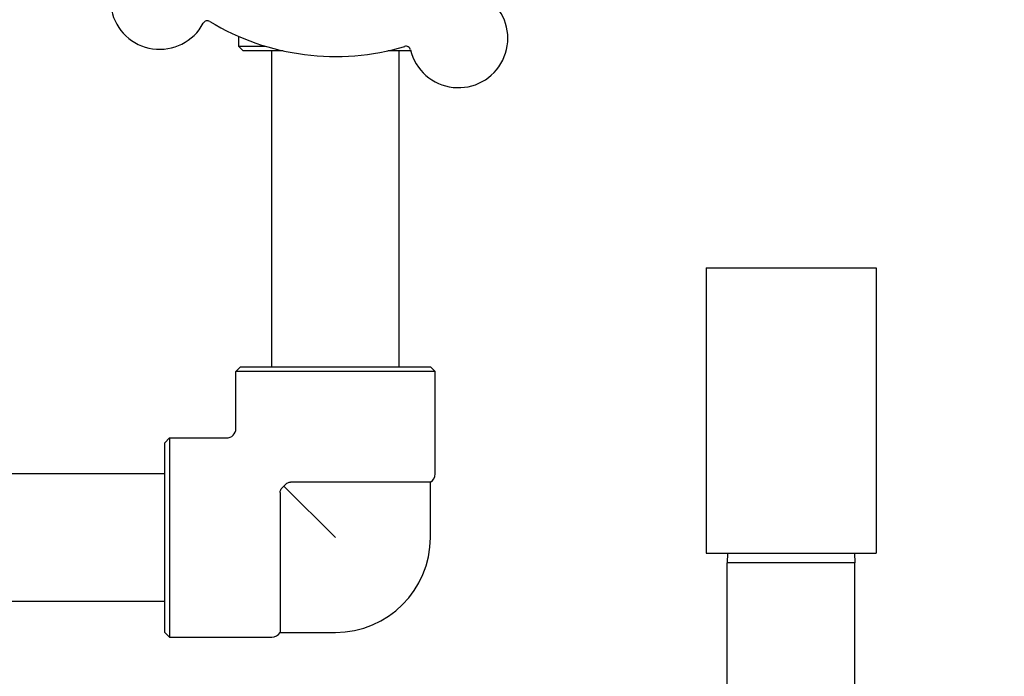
# Model space of a CAD drawing. Header units: inches. Extents: x 24 to 1128, y -58 to 748.
# Tile 77 of 256: x 156.88 to 163.37, y 249.02 to 253.35. Entities that reach past the tile are written whole.
import ezdxf

# ---------------------------------------------------------------- set-up
doc = ezdxf.new("R2010")
doc.units = ezdxf.units.IN
doc.header["$LTSCALE"] = 32
doc.header["$MEASUREMENT"] = 0
doc.layers.add('Dimension (ANSI)', color=7, linetype='Continuous', lineweight=25)
doc.layers.add('Visible (ANSI)', color=7, linetype='Continuous', lineweight=30)
doc.styles.add('Note Text (ANSI)', font='tahoma.ttf')
doc.dimstyles.new('SB Fraction-16 (ANSI)', dxfattribs={"dimscale": 32, "dimtxt": 0.125, "dimasz": 0.098425, "dimexe": 0.125, "dimexo": 0.0625, "dimgap": 0.031496, "dimtad": 0, "dimtih": 1, "dimtoh": 1, "dimdec": 4, "dimrnd": 1e-08, "dimzin": 0, "dimdsep": 46, "dimlunit": 5, "dimtxsty": 'Note Text (ANSI)', "dimcen": 0.09, "dimdle": 0.393701, "dimclrd": 256, "dimclre": 256, "dimclrt": 256, "dimadec": 0, "dimazin": 3, "dimtfac": 0.96, "dimtofl": 0, "dimtmove": 0, "dimatfit": 3, "dimfxl": 1, "dimfrac": 2, "dimtolj": 1, "dimtzin": 12, "dimlwd": -1, "dimlwe": -1, "dimarcsym": 0})

# ---------------------------------------------------------------- blocks, each defined once
blk = doc.blocks.new('*D16')
at = {"layer": 'Defpoints', "color": 0, "transparency": 16777216}
for p in [(169.8497, 459.4837), (76.4594, 171.772), (131.9122, 171.772)]:
    blk.add_point(p, dxfattribs=at)
at = {"layer": 'Dimension (ANSI)', "transparency": 16777216}
for p, q in [((167.8497, 459.4837), (72.4594, 459.4837)), ((76.4594, 456.3341), (76.4594, 319.1609)), ((76.4594, 174.9216), (76.4594, 312.0948)), ((129.9122, 171.772), (72.4594, 171.772))]:
    blk.add_line(p, q, dxfattribs=at)
for points in [[(75.9345, 456.3341), (76.9844, 456.3341), (76.4594, 459.4837)], [(75.9345, 174.9216), (76.9844, 174.9216), (76.4594, 171.772)]]:
    blk.add_solid(points, dxfattribs=at)
at = {"layer": 'Dimension (ANSI)', "transparency": 16777216, "insert": (64.2727, 318.153), "char_height": 4, "attachment_point": 1, "style": 'Note Text (ANSI)'}
blk.add_mtext('\\A1;287 11/16', dxfattribs=at)

msp = doc.modelspace()

# ---------------------------------------------------------------- linework, layer by layer
at = {"layer": 'Visible (ANSI)'}
for p, q in [((158.32166, 253.23973), (158.32166, 253.17545)), ((158.32166, 253.17545), (158.49644, 253.17545)), ((158.35291, 253.1442), (158.32166, 253.17545)), ((158.61604, 253.1442), (158.35291, 253.1442)), ((158.54041, 251.0617), (158.54041, 253.1442)), ((159.4559, 253.1442), (159.30479, 253.1442)), ((159.38041, 251.0617), (159.38041, 253.1442)), ((161.40041, 251.7132), (162.52041, 251.7132)), ((161.40041, 251.7132), (161.40041, 249.8332)), ((162.52041, 251.7132), (162.52041, 249.8332)), ((158.33541, 251.0617), (158.30416, 251.03045)), ((159.61666, 251.03045), (158.30416, 251.03045)), ((158.30416, 250.65545), (158.30416, 251.03045)), ((158.33541, 251.0617), (159.58541, 251.0617)), ((159.58541, 251.0617), (159.61666, 251.03045)), ((159.61666, 250.3562), (159.61666, 251.03045)), ((157.83541, 250.5617), (157.86666, 250.59295)), ((157.86666, 250.59295), (157.86666, 249.28045)), ((157.86666, 250.59295), (158.24166, 250.59295)), ((157.83541, 249.3117), (157.83541, 250.5617)), ((157.83541, 250.3567), (155.67041, 250.3567)), ((158.62103, 250.27608), (158.96041, 249.9367)), ((159.58541, 250.30207), (158.66399, 250.30207)), ((159.58541, 249.9367), (159.58541, 250.30207)), ((158.59504, 250.23313), (158.59504, 249.3117)), ((161.40041, 249.8332), (162.52041, 249.8332)), ((161.54205, 249.8332), (161.54041, 249.7707)), ((162.37877, 249.8332), (162.38041, 249.7707)), ((162.38041, 249.7707), (161.54041, 249.7707)), ((161.54041, 247.6642), (161.54041, 249.7707)), ((162.38041, 248.02757), (162.38041, 249.7707)), ((157.83541, 249.5167), (155.67041, 249.5167)), ((157.83541, 249.3117), (157.86666, 249.28045)), ((157.86666, 249.28045), (158.54091, 249.28045)), ((158.59504, 249.3117), (158.96041, 249.3117))]:
    msp.add_line(p, q, dxfattribs=at)
for centre, radius, start, end in [((157.80274, 253.47892), 0.325, 121.564771, 331.802066), ((159.77036, 253.22628), 0.325, 193.564771, 43.802066), ((158.11671, 253.31058), 0.03125, 58.854522, 151.802066), ((158.96041, 254.7067), 1.6, 238.817135, 286.549701), ((159.42405, 253.14273), 0.03125, 13.564771, 106.512315), ((158.24166, 250.65545), 0.0625, 270, 0), ((159.55416, 250.3562), 0.0625, 300, 0), ((158.96041, 249.9367), 0.625, 270, 0), ((158.54091, 249.34295), 0.0625, 270, 330)]:
    msp.add_arc(centre, radius, start, end, dxfattribs=at)
for points, knots in [([(158.59504, 250.23313), (158.59504, 250.23625), (158.5954, 250.23934), (158.59684, 250.24535), (158.59789, 250.24822), (158.60141, 250.25532), (158.60423, 250.25923), (158.61092, 250.26695), (158.61571, 250.2717), (158.62103, 250.27608)], [-0.2510937, -0.2510937, -0.2510937, -0.2510937, -0.2168062, -0.2168062, -0.18302448, -0.18302448, -0.13062137, -0.13062137, -0.07407071, -0.07407071, -0.07407071, -0.07407071]), ([(158.62103, 250.27608), (158.62187, 250.27709), (158.62271, 250.27809), (158.62696, 250.28291), (158.63098, 250.28697), (158.63863, 250.29344), (158.64256, 250.29618), (158.65352, 250.30134), (158.65938, 250.30207), (158.66399, 250.30207)], [-0.10003537, -0.10003537, -0.10003537, -0.10003537, -0.09317572, -0.09317572, -0.06597253, -0.06597253, -0.03983465, -0.03983465, 0, 0, 0, 0])]:
    msp.add_open_spline(points, degree=3, knots=knots, dxfattribs=at)

# ---------------------------------------------------------------- dimensions: what is measured, and where the dimension line sits
at = {"layer": 'Dimension (ANSI)'}
dim = msp.add_linear_dim(base=(76.45942, 171.77197), p1=(169.84967, 459.48367), p2=(131.91217, 171.77197), angle=270, dimstyle='SB Fraction-16 (ANSI)', override={"dimgap": 0.031496, "dimdec": 4, "dimtol": 0, "dimlim": 0, "dimtp": 0, "dimtm": 0, "dimtdec": 2, "dimatfit": 1}, dxfattribs=at)
dim.commit()
dim.dimension.update_dxf_attribs({"geometry": '*D16', "text_midpoint": (76.45942, 315.62782), "dimtype": 160})

doc.saveas('drawing.dxf')
